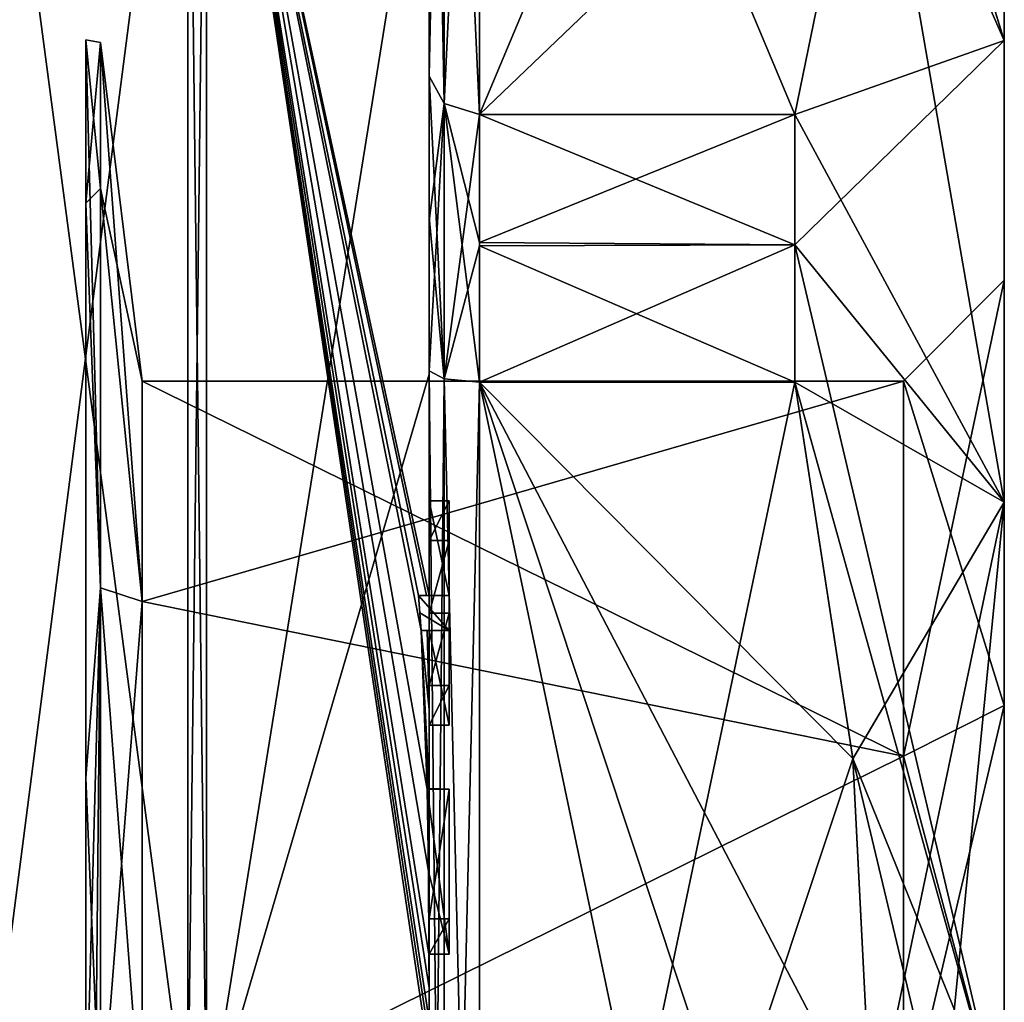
# Model space of a CAD drawing. Extents: x -23 to 700, y -2000 to 0.
# Tile 195 of 196: x 690 to 700, y -27 to -17. Entities that reach past the tile are written whole.
import ezdxf

# ---------------------------------------------------------------- set-up
doc = ezdxf.new("R2010")
doc.units = 0
doc.header["$LTSCALE"] = 65.149826
for name, color, linetype in [('1825', 7, 'CONTINUOUS'), ('1826', 7, 'CONTINUOUS'), ('1829', 7, 'CONTINUOUS'), ('1830', 7, 'CONTINUOUS'), ('1831', 7, 'CONTINUOUS'), ('1832', 7, 'CONTINUOUS'), ('1837', 7, 'CONTINUOUS'), ('1838', 7, 'CONTINUOUS'), ('1839', 7, 'CONTINUOUS'), ('1840', 7, 'CONTINUOUS'), ('1841', 7, 'CONTINUOUS'), ('1845', 7, 'CONTINUOUS'), ('1846', 7, 'CONTINUOUS'), ('1848', 7, 'CONTINUOUS'), ('1849', 7, 'CONTINUOUS'), ('1850', 7, 'CONTINUOUS'), ('1851', 7, 'CONTINUOUS'), ('1852', 7, 'CONTINUOUS'), ('1883', 7, 'CONTINUOUS'), ('1889', 7, 'CONTINUOUS'), ('1890', 7, 'CONTINUOUS'), ('1891', 7, 'CONTINUOUS'), ('1892', 7, 'CONTINUOUS'), ('1910', 7, 'CONTINUOUS'), ('1911', 7, 'CONTINUOUS'), ('1912', 7, 'CONTINUOUS'), ('1913', 7, 'CONTINUOUS'), ('1916', 7, 'CONTINUOUS'), ('1951', 7, 'CONTINUOUS'), ('1952', 7, 'CONTINUOUS'), ('1953', 7, 'CONTINUOUS'), ('1954', 7, 'CONTINUOUS'), ('1955', 7, 'CONTINUOUS'), ('1956', 7, 'CONTINUOUS'), ('1957', 7, 'CONTINUOUS'), ('1958', 7, 'CONTINUOUS'), ('1959', 7, 'CONTINUOUS'), ('1960', 7, 'CONTINUOUS'), ('1961', 7, 'CONTINUOUS'), ('2007', 7, 'CONTINUOUS'), ('2008', 7, 'CONTINUOUS'), ('2012', 7, 'CONTINUOUS'), ('2014', 7, 'CONTINUOUS')]:
    doc.layers.add(name, color=color, linetype=linetype)

msp = doc.modelspace()

# ---------------------------------------------------------------- linework, layer by layer
at = {"layer": '1825', "linetype": 'CONTINUOUS'}
for points in [[(700.1, -19.55, 33), (700.1, -23.7629, 25.6893), (700.1, -15.5, 33), (700.1, -19.55, 33)], [(700.1, -17.1745, 39.2494), (700.1, -19.55, 33), (700.1, -15.5, 33), (700.1, -17.1745, 39.2494)], [(700.1, -15.5, 33), (700.1, -23.7629, 25.6893), (700.1, -17.1745, 26.7506), (700.1, -15.5, 33)], [(700.1, -23.764, 40.3114), (700.1, -19.55, 33), (700.1, -17.1745, 39.2494), (700.1, -23.764, 40.3114)], [(700.1, -21.7506, 43.8255), (700.1, -23.764, 40.3114), (700.1, -17.1745, 39.2494), (700.1, -21.7506, 43.8255)], [(700.1, -23.7629, 25.6893), (700.1, -27.9993, 24.5501), (700.1, -17.1745, 26.7506), (700.1, -23.7629, 25.6893)], [(700.1, -17.1745, 26.7506), (700.1, -27.9993, 24.5501), (700.1, -34.2494, 22.1745), (700.1, -17.1745, 26.7506)], [(700.1, -21.7506, 22.1745), (700.1, -17.1745, 26.7506), (700.1, -34.2494, 22.1745), (700.1, -21.7506, 22.1745)], [(700.1, -28.0007, 41.4499), (700.1, -23.764, 40.3114), (700.1, -21.7506, 43.8255), (700.1, -28.0007, 41.4499)], [(700.1, -28.0007, 41.4499), (700.1, -21.7506, 43.8255), (700.1, -38.8255, 39.2494), (700.1, -28.0007, 41.4499)], [(700.1, -21.7506, 43.8255), (700.1, -28, 45.5), (700.1, -34.2494, 43.8255), (700.1, -21.7506, 43.8255)], [(700.1, -38.8255, 39.2494), (700.1, -21.7506, 43.8255), (700.1, -34.2494, 43.8255), (700.1, -38.8255, 39.2494)], [(700.1, -28, 20.5), (700.1, -21.7506, 22.1745), (700.1, -34.2494, 22.1745), (700.1, -28, 20.5)]]:
    msp.add_3dface(points, dxfattribs=at)
at = {"layer": '1826', "linetype": 'CONTINUOUS'}
for points in [[(694.9, -20.5597, 48.95), (694.9, -35.4403, 48.95), (698.0232, -20.5597, 48.95), (694.9, -20.5597, 48.95)], [(698.0232, -20.5597, 48.95), (694.9, -35.4403, 48.95), (698.5978, -24.2917, 48.95), (698.0232, -20.5597, 48.95)], [(698.5978, -24.2917, 48.95), (694.9, -35.4403, 48.95), (698.7857, -28, 48.95), (698.5978, -24.2917, 48.95)]]:
    msp.add_3dface(points, dxfattribs=at)
at = {"layer": '1829', "linetype": 'CONTINUOUS'}
for points in [[(694.9, -35.4403, 17.05), (694.9, -20.5597, 17.05), (698.0232, -35.4403, 17.05), (694.9, -35.4403, 17.05)], [(698.0232, -35.4403, 17.05), (694.9, -20.5597, 17.05), (698.5978, -31.7083, 17.05), (698.0232, -35.4403, 17.05)], [(698.5978, -31.7083, 17.05), (694.9, -20.5597, 17.05), (698.7857, -28, 17.05), (698.5978, -31.7083, 17.05)], [(698.7857, -28, 17.05), (694.9, -20.5597, 17.05), (698.5976, -24.2903, 17.05), (698.7857, -28, 17.05)], [(698.5976, -24.2903, 17.05), (694.9, -20.5597, 17.05), (698.0232, -20.5597, 17.05), (698.5976, -24.2903, 17.05)]]:
    msp.add_3dface(points, dxfattribs=at)
at = {"layer": '1830', "linetype": 'CONTINUOUS'}
for points in [[(694.9, -17.907, 18.5815), (694.9, -10.4668, 31.4685), (698.0232, -17.907, 18.5815), (694.9, -17.907, 18.5815)], [(698.0232, -17.907, 18.5815), (694.9, -10.4668, 31.4685), (698.7857, -14.1869, 25.025), (698.0232, -17.907, 18.5815)]]:
    msp.add_3dface(points, dxfattribs=at)
at = {"layer": '1831', "linetype": 'CONTINUOUS'}
for points in [[(694.9, -10.4668, 34.5315), (694.9, -17.907, 47.4185), (698.0232, -10.4668, 34.5315), (694.9, -10.4668, 34.5315)], [(698.0232, -10.4668, 34.5315), (694.9, -17.907, 47.4185), (698.7857, -14.1869, 40.975), (698.0232, -10.4668, 34.5315)], [(698.7857, -14.1869, 40.975), (694.9, -17.907, 47.4185), (698.0232, -17.907, 47.4185), (698.7857, -14.1869, 40.975)]]:
    msp.add_3dface(points, dxfattribs=at)
at = {"layer": '1832', "linetype": 'CONTINUOUS'}
for points in [[(694.4, -17.529, 18.2362), (694.4, -13.915, 24.3959), (694.4, -9.9787, 31.3138), (694.4, -17.529, 18.2362)], [(694.4, -9.9787, 34.6862), (694.4, -14.2777, 46.8546), (694.4, -17.529, 47.7638), (694.4, -9.9787, 34.6862)], [(694.4, -14.2106, 23.884), (694.4, -13.915, 24.3959), (694.4, -17.529, 18.2362), (694.4, -14.2106, 23.884)], [(694.4, -16.4145, 17.3148), (694.4, -14.2106, 23.884), (694.4, -17.529, 18.2362), (694.4, -16.4145, 17.3148)], [(694.4, -14.2777, 46.8546), (694.4, -20.4802, 50.9917), (694.4, -17.529, 47.7638), (694.4, -14.2777, 46.8546)], [(694.4, -22.674, 14.2414), (694.4, -16.4145, 17.3148), (694.4, -22.674, 14.7842), (694.4, -22.674, 14.2414)], [(694.4, -22.674, 14.7842), (694.4, -16.4145, 17.3148), (694.4, -20.4497, 16.55), (694.4, -22.674, 14.7842)], [(694.4, -20.4497, 16.55), (694.4, -16.4145, 17.3148), (694.4, -18.9608, 17.3187), (694.4, -20.4497, 16.55)], [(694.4, -18.9608, 17.3187), (694.4, -16.4145, 17.3148), (694.4, -17.529, 18.2362), (694.4, -18.9608, 17.3187)], [(694.4, -17.529, 47.7638), (694.4, -20.4802, 50.9917), (694.4, -18.9214, 48.6584), (694.4, -17.529, 47.7638)], [(694.4, -18.9214, 48.6584), (694.4, -20.4802, 50.9917), (694.4, -20.4497, 49.45), (694.4, -18.9214, 48.6584)], [(694.4, -21.7364, 16.5), (694.4, -22.674, 14.7842), (694.4, -20.4497, 16.55), (694.4, -21.7364, 16.5)], [(694.4, -35.5503, 16.55), (694.4, -21.7364, 16.5), (694.4, -20.4497, 16.55), (694.4, -35.5503, 16.55)], [(694.4, -26.85, 49.5), (694.4, -29.0506, 49.5), (694.4, -20.4497, 49.45), (694.4, -26.85, 49.5)], [(694.4, -20.4497, 49.45), (694.4, -29.0506, 49.5), (694.4, -35.5503, 49.45), (694.4, -20.4497, 49.45)], [(694.4, -26.85, 49.7828), (694.4, -26.85, 49.5), (694.4, -20.4497, 49.45), (694.4, -26.85, 49.7828)], [(694.4, -20.4802, 50.9917), (694.4, -26.85, 49.7828), (694.4, -20.4497, 49.45), (694.4, -20.4802, 50.9917)], [(694.4, -27.7791, 52.4994), (694.4, -26.85, 49.7828), (694.4, -20.4802, 50.9917), (694.4, -27.7791, 52.4994)], [(694.4, -22.1297, 16.5), (694.4, -21.7364, 16.5), (694.4, -35.5503, 16.55), (694.4, -22.1297, 16.5)], [(694.4, -22.8483, 15.1499), (694.4, -22.1297, 16.5), (694.4, -23.5648, 16.5), (694.4, -22.8483, 15.1499)], [(694.4, -23.5648, 16.5), (694.4, -22.1297, 16.5), (694.4, -35.5503, 16.55), (694.4, -23.5648, 16.5)], [(694.4, -23.0206, 14.7842), (694.4, -23.9582, 16.5), (694.4, -23.0206, 14.1465), (694.4, -23.0206, 14.7842)], [(694.4, -23.0206, 14.1465), (694.4, -23.9582, 16.5), (694.4, -23.8037, 13.9569), (694.4, -23.0206, 14.1465)], [(694.4, -23.9582, 16.5), (694.4, -23.5648, 16.5), (694.4, -35.5503, 16.55), (694.4, -23.9582, 16.5)], [(694.4, -23.8037, 13.9569), (694.4, -23.9582, 16.5), (694.4, -24.5874, 13.8036), (694.4, -23.8037, 13.9569)], [(694.4, -24.5874, 13.8036), (694.4, -23.9582, 16.5), (694.4, -25.8781, 16.5), (694.4, -24.5874, 13.8036)], [(694.4, -25.8781, 16.5), (694.4, -23.9582, 16.5), (694.4, -35.5503, 16.55), (694.4, -25.8781, 16.5)], [(694.4, -25.8781, 13.804), (694.4, -24.5874, 13.8036), (694.4, -25.8781, 16.5), (694.4, -25.8781, 13.804)], [(694.4, -26.2268, 16.5), (694.4, -25.8781, 16.5), (694.4, -35.5503, 16.55), (694.4, -26.2268, 16.5)], [(694.4, -26.2268, 13.5808), (694.4, -26.2268, 16.5), (694.4, -27.8639, 16.5), (694.4, -26.2268, 13.5808)], [(694.4, -27.8639, 16.5), (694.4, -26.2268, 16.5), (694.4, -35.5503, 16.55), (694.4, -27.8639, 16.5)], [(694.4, -26.5602, 13.5532), (694.4, -26.2268, 13.5808), (694.4, -27.8639, 16.5), (694.4, -26.5602, 13.5532)], [(694.4, -26.894, 13.5314), (694.4, -26.5602, 13.5532), (694.4, -27.8639, 16.5), (694.4, -26.894, 13.5314)]]:
    msp.add_3dface(points, dxfattribs=at)
at = {"layer": '1837', "linetype": 'CONTINUOUS'}
for points in [[(692.1949, -28, 54.9825), (694.4, -14.2777, 46.8546), (692.1949, -12.456, 48.544), (692.1949, -28, 54.9825)], [(694.4, -20.4802, 50.9917), (694.4, -14.2777, 46.8546), (692.1949, -28, 54.9825), (694.4, -20.4802, 50.9917)], [(694.4, -27.7791, 52.4994), (694.4, -20.4802, 50.9917), (692.1949, -28, 54.9825), (694.4, -27.7791, 52.4994)]]:
    msp.add_3dface(points, dxfattribs=at)
at = {"layer": '1838', "linetype": 'CONTINUOUS'}
for points in [[(694.4, -16.4145, 17.3148), (694.4, -22.674, 14.2414), (692.1949, -12.456, 17.456), (694.4, -16.4145, 17.3148)], [(692.1949, -12.456, 17.456), (694.4, -22.674, 14.2414), (694.3737, -22.674, 13.8659), (692.1949, -12.456, 17.456)], [(692.1949, -12.456, 17.456), (694.4, -26.5602, 13.5532), (694.3998, -26.8838, 13.5), (692.1949, -12.456, 17.456)], [(694.4, -26.5602, 13.5532), (692.1949, -12.456, 17.456), (694.3987, -26.2268, 13.5), (694.4, -26.5602, 13.5532)], [(692.1949, -28, 11.0175), (692.1949, -12.456, 17.456), (694.4, -27.2495, 13.5), (692.1949, -28, 11.0175)], [(694.4, -27.2495, 13.5), (692.1949, -12.456, 17.456), (694.3999, -27.0666, 13.5), (694.4, -27.2495, 13.5)], [(694.3999, -27.0666, 13.5), (692.1949, -12.456, 17.456), (694.3998, -26.8838, 13.5), (694.3999, -27.0666, 13.5)], [(694.3987, -26.2268, 13.5), (692.1949, -12.456, 17.456), (694.3941, -25.4044, 13.5), (694.3987, -26.2268, 13.5)], [(694.3941, -25.4044, 13.5), (692.1949, -12.456, 17.456), (694.3825, -24.5939, 13.5), (694.3941, -25.4044, 13.5)], [(694.3825, -24.5939, 13.5), (692.1949, -12.456, 17.456), (694.3204, -23.0206, 13.5), (694.3825, -24.5939, 13.5)], [(694.3204, -23.0206, 13.5), (692.1949, -12.456, 17.456), (694.2958, -22.674, 13.5), (694.3204, -23.0206, 13.5)], [(694.2958, -22.674, 13.5), (692.1949, -12.456, 17.456), (694.3737, -22.674, 13.8659), (694.2958, -22.674, 13.5)], [(694.3087, -22.8463, 13.5), (694.3204, -23.0206, 13.5), (694.2958, -22.674, 13.5), (694.3087, -22.8463, 13.5)], [(694.4, -23.8037, 13.9569), (694.4, -24.5874, 13.8036), (694.3204, -23.0206, 13.5), (694.4, -23.8037, 13.9569)], [(694.38, -23.0206, 13.82), (694.4, -23.8037, 13.9569), (694.3204, -23.0206, 13.5), (694.38, -23.0206, 13.82)], [(694.4, -24.5874, 13.8036), (694.3957, -24.5939, 13.6506), (694.3204, -23.0206, 13.5), (694.4, -24.5874, 13.8036)], [(694.3957, -24.5939, 13.6506), (694.3825, -24.5939, 13.5), (694.3204, -23.0206, 13.5), (694.3957, -24.5939, 13.6506)], [(694.4, -23.0206, 14.1465), (694.4, -23.8037, 13.9569), (694.38, -23.0206, 13.82), (694.4, -23.0206, 14.1465)], [(694.3997, -26.2268, 13.5404), (694.4, -26.5602, 13.5532), (694.3987, -26.2268, 13.5), (694.3997, -26.2268, 13.5404)], [(694.4, -26.2268, 13.5808), (694.4, -26.5602, 13.5532), (694.3997, -26.2268, 13.5404), (694.4, -26.2268, 13.5808)], [(694.3998, -26.8838, 13.5), (694.4, -26.5602, 13.5532), (694.3999, -26.8889, 13.5157), (694.3998, -26.8838, 13.5)], [(694.4, -26.5602, 13.5532), (694.4, -26.894, 13.5314), (694.3999, -26.8889, 13.5157), (694.4, -26.5602, 13.5532)]]:
    msp.add_3dface(points, dxfattribs=at)
at = {"layer": '1839', "linetype": 'CONTINUOUS'}
for points in [[(692.0094, -28, 11.0302), (690, -12.8374, 17.8363), (692.0094, -12.465, 17.465), (692.0094, -28, 11.0302)], [(690, -28, 11.5562), (690, -12.8374, 17.8363), (692.0094, -28, 11.0302), (690, -28, 11.5562)]]:
    msp.add_3dface(points, dxfattribs=at)
at = {"layer": '1840', "linetype": 'CONTINUOUS'}
for points in [[(690, -12.8374, 48.1637), (690, -28, 54.4438), (692.0094, -12.465, 48.535), (690, -12.8374, 48.1637)], [(692.0094, -12.465, 48.535), (690, -28, 54.4438), (692.0094, -28, 54.9698), (692.0094, -12.465, 48.535)]]:
    msp.add_3dface(points, dxfattribs=at)
at = {"layer": '1841', "linetype": 'CONTINUOUS'}
for points in [[(691.5562, -20.55, 33), (691.5562, -22.7321, 38.2679), (691.1443, -17.1953, 33), (691.5562, -20.55, 33)], [(691.1443, -18.6429, 27.5977), (691.5562, -20.55, 33), (691.1443, -17.1953, 33), (691.1443, -18.6429, 27.5977)], [(691.1443, -17.1953, 33), (691.5562, -22.7321, 38.2679), (691.1443, -18.6429, 38.4023), (691.1443, -17.1953, 33)], [(691.5562, -22.7321, 27.7321), (691.5562, -20.55, 33), (691.1443, -18.6429, 27.5977), (691.5562, -22.7321, 27.7321)], [(691.1443, -18.6429, 38.4023), (691.5562, -22.7321, 38.2679), (691.1443, -22.5977, 42.3571), (691.1443, -18.6429, 38.4023)], [(691.1443, -22.5977, 23.6429), (691.5562, -22.7321, 27.7321), (691.1443, -18.6429, 27.5977), (691.1443, -22.5977, 23.6429)], [(691.5562, -22.7321, 38.2679), (691.5562, -28, 40.45), (691.1443, -22.5977, 42.3571), (691.5562, -22.7321, 38.2679)], [(691.5562, -28, 40.45), (691.1443, -28, 43.8047), (691.1443, -22.5977, 42.3571), (691.5562, -28, 40.45)], [(691.1443, -28, 22.1953), (691.5562, -22.7321, 27.7321), (691.1443, -22.5977, 23.6429), (691.1443, -28, 22.1953)], [(691.5562, -28, 25.55), (691.5562, -22.7321, 27.7321), (691.1443, -28, 22.1953), (691.5562, -28, 25.55)]]:
    msp.add_3dface(points, dxfattribs=at)
at = {"layer": '1845', "linetype": 'CONTINUOUS'}
for points in [[(692.1949, -28, 54.9825), (692.1949, -12.456, 48.544), (692.0094, -28, 54.9698), (692.1949, -28, 54.9825)], [(692.1949, -12.456, 48.544), (692.0094, -12.465, 48.535), (692.0094, -28, 54.9698), (692.1949, -12.456, 48.544)]]:
    msp.add_3dface(points, dxfattribs=at)
at = {"layer": '1846', "linetype": 'CONTINUOUS'}
for points in [[(692.1949, -12.456, 17.456), (692.1949, -28, 11.0175), (692.0094, -12.465, 17.465), (692.1949, -12.456, 17.456)], [(692.1949, -28, 11.0175), (692.0094, -28, 11.0302), (692.0094, -12.465, 17.465), (692.1949, -28, 11.0175)]]:
    msp.add_3dface(points, dxfattribs=at)
at = {"layer": '1848', "linetype": 'CONTINUOUS'}
for points in [[(700.1, -15.5, 33), (700.1, -17.1745, 26.7506), (698.0232, -10.4, 33), (700.1, -15.5, 33)], [(700.1, -17.1745, 26.7506), (698.0232, -10.4668, 31.4685), (698.0232, -10.4, 33), (700.1, -17.1745, 26.7506)], [(700.1, -17.1745, 26.7506), (698.7857, -14.1869, 25.025), (698.0232, -10.4668, 31.4685), (700.1, -17.1745, 26.7506)], [(700.1, -17.1745, 39.2494), (698.7857, -14.1869, 40.975), (698.0232, -17.907, 47.4185), (700.1, -17.1745, 39.2494)], [(700.1, -21.7506, 22.1745), (698.0232, -17.907, 18.5815), (698.7857, -14.1869, 25.025), (700.1, -21.7506, 22.1745)], [(700.1, -17.1745, 39.2494), (700.1, -15.5, 33), (698.7857, -14.1869, 40.975), (700.1, -17.1745, 39.2494)], [(700.1, -17.1745, 26.7506), (700.1, -21.7506, 22.1745), (698.7857, -14.1869, 25.025), (700.1, -17.1745, 26.7506)], [(700.1, -21.7506, 43.8255), (700.1, -17.1745, 39.2494), (698.0232, -19.2, 48.242), (700.1, -21.7506, 43.8255)], [(700.1, -17.1745, 39.2494), (698.0232, -17.907, 47.4185), (698.0232, -19.2, 48.242), (700.1, -17.1745, 39.2494)], [(698.0232, -17.907, 18.5815), (700.1, -21.7506, 22.1745), (698.0232, -19.2, 17.758), (698.0232, -17.907, 18.5815)], [(698.0232, -20.5597, 48.95), (700.1, -21.7506, 43.8255), (698.0232, -19.2, 48.242), (698.0232, -20.5597, 48.95)], [(700.1, -21.7506, 22.1745), (700.1, -28, 20.5), (698.0232, -19.2, 17.758), (700.1, -21.7506, 22.1745)], [(700.1, -28, 20.5), (698.0232, -20.5597, 17.05), (698.0232, -19.2, 17.758), (700.1, -28, 20.5)], [(700.1, -21.7506, 43.8255), (698.0232, -20.5597, 48.95), (698.5978, -24.2917, 48.95), (700.1, -21.7506, 43.8255)], [(700.1, -28, 20.5), (698.5976, -24.2903, 17.05), (698.0232, -20.5597, 17.05), (700.1, -28, 20.5)], [(700.1, -21.7506, 43.8255), (698.5978, -24.2917, 48.95), (698.7857, -28, 48.95), (700.1, -21.7506, 43.8255)], [(700.1, -21.7506, 43.8255), (698.7857, -28, 48.95), (699.4827, -28, 47.2402), (700.1, -21.7506, 43.8255)], [(700.1, -28, 45.5), (700.1, -21.7506, 43.8255), (699.4827, -28, 47.2402), (700.1, -28, 45.5)], [(698.5976, -24.2903, 17.05), (700.1, -28, 20.5), (699.4827, -28, 18.7598), (698.5976, -24.2903, 17.05)], [(698.7857, -28, 17.05), (698.5976, -24.2903, 17.05), (699.4827, -28, 18.7598), (698.7857, -28, 17.05)]]:
    msp.add_3dface(points, dxfattribs=at)
at = {"layer": '1849', "linetype": 'CONTINUOUS'}
for points in [[(699.1, -20.55, 33), (699.1, -24.2663, 39.4468), (691.5562, -20.55, 33), (699.1, -20.55, 33)], [(691.5562, -20.55, 33), (699.1, -24.2663, 39.4468), (691.5562, -22.7321, 38.2679), (691.5562, -20.55, 33)], [(699.1, -24.2663, 39.4468), (691.5562, -28, 40.45), (691.5562, -22.7321, 38.2679), (699.1, -24.2663, 39.4468)], [(699.1, -28.0008, 40.45), (691.5562, -28, 40.45), (699.1, -24.2663, 39.4468), (699.1, -28.0008, 40.45)]]:
    msp.add_3dface(points, dxfattribs=at)
at = {"layer": '1850', "linetype": 'CONTINUOUS'}
for points in [[(699.1, -20.55, 33), (691.5562, -20.55, 33), (691.5562, -22.7321, 27.7321), (699.1, -20.55, 33)], [(699.1, -24.2648, 26.554), (699.1, -20.55, 33), (691.5562, -22.7321, 27.7321), (699.1, -24.2648, 26.554)], [(691.5562, -28, 25.55), (699.1, -24.2648, 26.554), (691.5562, -22.7321, 27.7321), (691.5562, -28, 25.55)], [(699.1, -27.9992, 25.55), (699.1, -24.2648, 26.554), (691.5562, -28, 25.55), (699.1, -27.9992, 25.55)]]:
    msp.add_3dface(points, dxfattribs=at)
at = {"layer": '1851', "linetype": 'CONTINUOUS'}
for points in [[(700.1, -19.55, 33), (700.1, -23.764, 40.3114), (699.1, -20.55, 33), (700.1, -19.55, 33)], [(700.1, -23.764, 40.3114), (699.1, -24.2663, 39.4468), (699.1, -20.55, 33), (700.1, -23.764, 40.3114)], [(700.1, -23.764, 40.3114), (700.1, -28.0007, 41.4499), (699.1, -24.2663, 39.4468), (700.1, -23.764, 40.3114)], [(700.1, -28.0007, 41.4499), (699.1, -28.0008, 40.45), (699.1, -24.2663, 39.4468), (700.1, -28.0007, 41.4499)]]:
    msp.add_3dface(points, dxfattribs=at)
at = {"layer": '1852', "linetype": 'CONTINUOUS'}
for points in [[(700.1, -23.7629, 25.6893), (700.1, -19.55, 33), (699.1, -24.2648, 26.554), (700.1, -23.7629, 25.6893)], [(700.1, -19.55, 33), (699.1, -20.55, 33), (699.1, -24.2648, 26.554), (700.1, -19.55, 33)], [(700.1, -27.9993, 24.5501), (700.1, -23.7629, 25.6893), (699.1, -27.9992, 25.55), (700.1, -27.9993, 24.5501)], [(700.1, -23.7629, 25.6893), (699.1, -24.2648, 26.554), (699.1, -27.9992, 25.55), (700.1, -23.7629, 25.6893)]]:
    msp.add_3dface(points, dxfattribs=at)
at = {"layer": '1883', "linetype": 'CONTINUOUS'}
for points in [[(694.6, -21.7364, 16.5), (694.6, -22.1297, 16.5), (694.6, -22.674, 14.7842), (694.6, -21.7364, 16.5)], [(694.6, -22.674, 14.7842), (694.6, -22.1297, 16.5), (694.6, -22.8483, 15.1499), (694.6, -22.674, 14.7842)], [(694.6, -22.674, 13.5), (694.6, -22.674, 14.7842), (694.6, -22.8483, 15.1499), (694.6, -22.674, 13.5)], [(694.6, -23.0206, 13.5), (694.6, -22.674, 13.5), (694.6, -23.0206, 14.7842), (694.6, -23.0206, 13.5)], [(694.6, -23.0206, 14.7842), (694.6, -22.674, 13.5), (694.6, -22.8483, 15.1499), (694.6, -23.0206, 14.7842)], [(694.6, -23.5648, 16.5), (694.6, -23.0206, 14.7842), (694.6, -22.8483, 15.1499), (694.6, -23.5648, 16.5)], [(694.6, -23.9582, 16.5), (694.6, -23.0206, 14.7842), (694.6, -23.5648, 16.5), (694.6, -23.9582, 16.5)], [(694.6, -24.5939, 13.5), (694.6, -24.5939, 13.804), (694.6, -25.8781, 13.804), (694.6, -24.5939, 13.5)], [(694.6, -26.2268, 13.5), (694.6, -24.5939, 13.5), (694.6, -25.8781, 13.804), (694.6, -26.2268, 13.5)], [(694.6, -26.2268, 16.5), (694.6, -26.2268, 13.5), (694.6, -25.8781, 13.804), (694.6, -26.2268, 16.5)], [(694.6, -25.8781, 16.5), (694.6, -26.2268, 16.5), (694.6, -25.8781, 13.804), (694.6, -25.8781, 16.5)]]:
    msp.add_3dface(points, dxfattribs=at)
at = {"layer": '1889', "linetype": 'CONTINUOUS'}
for points in [[(694.4, -24.5874, 13.8036), (694.4, -25.8781, 13.804), (694.6, -24.5939, 13.804), (694.4, -24.5874, 13.8036)], [(694.6, -24.5939, 13.804), (694.4, -25.8781, 13.804), (694.6, -25.8781, 13.804), (694.6, -24.5939, 13.804)]]:
    msp.add_3dface(points, dxfattribs=at)
at = {"layer": '1890', "linetype": 'CONTINUOUS'}
for points in [[(694.3825, -24.5939, 13.5), (694.3957, -24.5939, 13.6506), (694.6, -24.5939, 13.5), (694.3825, -24.5939, 13.5)], [(694.3957, -24.5939, 13.6506), (694.4, -24.5874, 13.8036), (694.6, -24.5939, 13.5), (694.3957, -24.5939, 13.6506)], [(694.4, -24.5874, 13.8036), (694.6, -24.5939, 13.804), (694.6, -24.5939, 13.5), (694.4, -24.5874, 13.8036)]]:
    msp.add_3dface(points, dxfattribs=at)
at = {"layer": '1891', "linetype": 'CONTINUOUS'}
for points in [[(694.4, -22.1297, 16.5), (694.4, -22.8483, 15.1499), (694.6, -22.1297, 16.5), (694.4, -22.1297, 16.5)], [(694.6, -22.1297, 16.5), (694.4, -22.8483, 15.1499), (694.6, -22.8483, 15.1499), (694.6, -22.1297, 16.5)]]:
    msp.add_3dface(points, dxfattribs=at)
at = {"layer": '1892', "linetype": 'CONTINUOUS'}
for points in [[(694.4, -21.7364, 16.5), (694.4, -22.1297, 16.5), (694.6, -21.7364, 16.5), (694.4, -21.7364, 16.5)], [(694.4, -22.1297, 16.5), (694.6, -22.1297, 16.5), (694.6, -21.7364, 16.5), (694.4, -22.1297, 16.5)]]:
    msp.add_3dface(points, dxfattribs=at)
at = {"layer": '1910', "linetype": 'CONTINUOUS'}
for points in [[(694.4, -35.5503, 16.55), (694.4, -20.4497, 16.55), (694.549, -20.5279, 16.906), (694.4, -35.5503, 16.55)], [(694.4, -35.5503, 16.55), (694.549, -20.5279, 16.906), (694.549, -35.4721, 16.906), (694.4, -35.5503, 16.55)], [(694.549, -20.5279, 16.906), (694.9, -20.5597, 17.05), (694.549, -35.4721, 16.906), (694.549, -20.5279, 16.906)], [(694.9, -20.5597, 17.05), (694.9, -35.4403, 17.05), (694.549, -35.4721, 16.906), (694.9, -20.5597, 17.05)]]:
    msp.add_3dface(points, dxfattribs=at)
at = {"layer": '1911', "linetype": 'CONTINUOUS'}
for points in [[(694.4, -17.529, 18.2362), (694.4, -9.9787, 31.3138), (694.549, -10.3262, 31.4241), (694.4, -17.529, 18.2362)], [(694.4, -17.529, 18.2362), (694.549, -10.3262, 31.4241), (694.549, -17.7983, 18.482), (694.4, -17.529, 18.2362)], [(694.549, -10.3262, 31.4241), (694.9, -10.4668, 31.4685), (694.549, -17.7983, 18.482), (694.549, -10.3262, 31.4241)], [(694.9, -10.4668, 31.4685), (694.9, -17.907, 18.5815), (694.549, -17.7983, 18.482), (694.9, -10.4668, 31.4685)]]:
    msp.add_3dface(points, dxfattribs=at)
at = {"layer": '1912', "linetype": 'CONTINUOUS'}
for points in [[(694.4, -9.9787, 34.6862), (694.4, -17.529, 47.7638), (694.549, -17.7983, 47.518), (694.4, -9.9787, 34.6862)], [(694.4, -9.9787, 34.6862), (694.549, -17.7983, 47.518), (694.549, -10.3262, 34.5759), (694.4, -9.9787, 34.6862)], [(694.9, -17.907, 47.4185), (694.9, -10.4668, 34.5315), (694.549, -10.3262, 34.5759), (694.9, -17.907, 47.4185)], [(694.549, -17.7983, 47.518), (694.9, -17.907, 47.4185), (694.549, -10.3262, 34.5759), (694.549, -17.7983, 47.518)]]:
    msp.add_3dface(points, dxfattribs=at)
at = {"layer": '1913', "linetype": 'CONTINUOUS'}
for points in [[(694.4, -20.4497, 49.45), (694.4, -35.5503, 49.45), (694.549, -35.4721, 49.094), (694.4, -20.4497, 49.45)], [(694.4, -20.4497, 49.45), (694.549, -35.4721, 49.094), (694.549, -20.5279, 49.094), (694.4, -20.4497, 49.45)], [(694.9, -35.4403, 48.95), (694.9, -20.5597, 48.95), (694.549, -20.5279, 49.094), (694.9, -35.4403, 48.95)], [(694.549, -35.4721, 49.094), (694.9, -35.4403, 48.95), (694.549, -20.5279, 49.094), (694.549, -35.4721, 49.094)]]:
    msp.add_3dface(points, dxfattribs=at)
at = {"layer": '1916', "linetype": 'CONTINUOUS'}
for points in [[(691.1443, -17.1953, 33), (691.1443, -18.6429, 38.4023), (691, -17.1699, 36.5193), (691.1443, -17.1953, 33)], [(691, -18.7868, 26.3072), (691.1443, -17.1953, 33), (691, -17.1699, 36.5193), (691, -18.7868, 26.3072)], [(691.1443, -18.6429, 38.4023), (691.1443, -22.5977, 42.3571), (691, -17.1699, 36.5193), (691.1443, -18.6429, 38.4023)], [(691, -17.1699, 36.5193), (691.1443, -22.5977, 42.3571), (691, -24.4807, 43.8301), (691, -17.1699, 36.5193)], [(691.1443, -18.6429, 27.5977), (691.1443, -17.1953, 33), (691, -18.7868, 26.3072), (691.1443, -18.6429, 27.5977)], [(691.1443, -22.5977, 23.6429), (691.1443, -18.6429, 27.5977), (691, -18.7868, 26.3072), (691.1443, -22.5977, 23.6429)], [(691, -28, 21.6123), (691.1443, -22.5977, 23.6429), (691, -18.7868, 26.3072), (691, -28, 21.6123)], [(691.1443, -22.5977, 42.3571), (691.1443, -28, 43.8047), (691, -24.4807, 43.8301), (691.1443, -22.5977, 42.3571)], [(691.1443, -22.5977, 23.6429), (691, -28, 21.6123), (691.0897, -28, 21.8995), (691.1443, -22.5977, 23.6429)], [(691.1443, -28, 22.1953), (691.1443, -22.5977, 23.6429), (691.0897, -28, 21.8995), (691.1443, -28, 22.1953)], [(691, -24.4807, 43.8301), (691.1443, -28, 43.8047), (691, -34.6928, 42.2132), (691, -24.4807, 43.8301)]]:
    msp.add_3dface(points, dxfattribs=at)
at = {"layer": '1951', "linetype": 'CONTINUOUS'}
for points in [[(694.4, -25.8781, 13.804), (694.4, -25.8781, 16.5), (694.6, -25.8781, 13.804), (694.4, -25.8781, 13.804)], [(694.4, -25.8781, 16.5), (694.6, -25.8781, 16.5), (694.6, -25.8781, 13.804), (694.4, -25.8781, 16.5)]]:
    msp.add_3dface(points, dxfattribs=at)
at = {"layer": '1952', "linetype": 'CONTINUOUS'}
for points in [[(694.4, -25.8781, 16.5), (694.4, -26.2268, 16.5), (694.6, -25.8781, 16.5), (694.4, -25.8781, 16.5)], [(694.4, -26.2268, 16.5), (694.6, -26.2268, 16.5), (694.6, -25.8781, 16.5), (694.4, -26.2268, 16.5)]]:
    msp.add_3dface(points, dxfattribs=at)
at = {"layer": '1953', "linetype": 'CONTINUOUS'}
for points in [[(694.3997, -26.2268, 13.5404), (694.3987, -26.2268, 13.5), (694.6, -26.2268, 16.5), (694.3997, -26.2268, 13.5404)], [(694.3987, -26.2268, 13.5), (694.6, -26.2268, 13.5), (694.6, -26.2268, 16.5), (694.3987, -26.2268, 13.5)], [(694.4, -26.2268, 13.5808), (694.3997, -26.2268, 13.5404), (694.6, -26.2268, 16.5), (694.4, -26.2268, 13.5808)], [(694.4, -26.2268, 16.5), (694.4, -26.2268, 13.5808), (694.6, -26.2268, 16.5), (694.4, -26.2268, 16.5)]]:
    msp.add_3dface(points, dxfattribs=at)
at = {"layer": '1954', "linetype": 'CONTINUOUS'}
for points in [[(694.3941, -25.4044, 13.5), (694.3825, -24.5939, 13.5), (694.6, -26.2268, 13.5), (694.3941, -25.4044, 13.5)], [(694.3825, -24.5939, 13.5), (694.6, -24.5939, 13.5), (694.6, -26.2268, 13.5), (694.3825, -24.5939, 13.5)], [(694.3987, -26.2268, 13.5), (694.3941, -25.4044, 13.5), (694.6, -26.2268, 13.5), (694.3987, -26.2268, 13.5)]]:
    msp.add_3dface(points, dxfattribs=at)
at = {"layer": '1955', "linetype": 'CONTINUOUS'}
for points in [[(694.4, -22.8483, 15.1499), (694.4, -23.5648, 16.5), (694.6, -22.8483, 15.1499), (694.4, -22.8483, 15.1499)], [(694.4, -23.5648, 16.5), (694.6, -23.5648, 16.5), (694.6, -22.8483, 15.1499), (694.4, -23.5648, 16.5)]]:
    msp.add_3dface(points, dxfattribs=at)
at = {"layer": '1956', "linetype": 'CONTINUOUS'}
for points in [[(694.4, -23.5648, 16.5), (694.4, -23.9582, 16.5), (694.6, -23.5648, 16.5), (694.4, -23.5648, 16.5)], [(694.4, -23.9582, 16.5), (694.6, -23.9582, 16.5), (694.6, -23.5648, 16.5), (694.4, -23.9582, 16.5)]]:
    msp.add_3dface(points, dxfattribs=at)
at = {"layer": '1957', "linetype": 'CONTINUOUS'}
for points in [[(694.4, -23.9582, 16.5), (694.4, -23.0206, 14.7842), (694.6, -23.9582, 16.5), (694.4, -23.9582, 16.5)], [(694.4, -23.0206, 14.7842), (694.6, -23.0206, 14.7842), (694.6, -23.9582, 16.5), (694.4, -23.0206, 14.7842)]]:
    msp.add_3dface(points, dxfattribs=at)
at = {"layer": '1958', "linetype": 'CONTINUOUS'}
for points in [[(694.38, -23.0206, 13.82), (694.3204, -23.0206, 13.5), (694.6, -23.0206, 14.7842), (694.38, -23.0206, 13.82)], [(694.3204, -23.0206, 13.5), (694.6, -23.0206, 13.5), (694.6, -23.0206, 14.7842), (694.3204, -23.0206, 13.5)], [(694.4, -23.0206, 14.1465), (694.38, -23.0206, 13.82), (694.6, -23.0206, 14.7842), (694.4, -23.0206, 14.1465)], [(694.4, -23.0206, 14.7842), (694.4, -23.0206, 14.1465), (694.6, -23.0206, 14.7842), (694.4, -23.0206, 14.7842)]]:
    msp.add_3dface(points, dxfattribs=at)
at = {"layer": '1959', "linetype": 'CONTINUOUS'}
for points in [[(694.3087, -22.8463, 13.5), (694.2958, -22.674, 13.5), (694.6, -23.0206, 13.5), (694.3087, -22.8463, 13.5)], [(694.2958, -22.674, 13.5), (694.6, -22.674, 13.5), (694.6, -23.0206, 13.5), (694.2958, -22.674, 13.5)], [(694.3204, -23.0206, 13.5), (694.3087, -22.8463, 13.5), (694.6, -23.0206, 13.5), (694.3204, -23.0206, 13.5)]]:
    msp.add_3dface(points, dxfattribs=at)
at = {"layer": '1960', "linetype": 'CONTINUOUS'}
for points in [[(694.2958, -22.674, 13.5), (694.3737, -22.674, 13.8659), (694.6, -22.674, 13.5), (694.2958, -22.674, 13.5)], [(694.3737, -22.674, 13.8659), (694.4, -22.674, 14.2414), (694.6, -22.674, 13.5), (694.3737, -22.674, 13.8659)], [(694.4, -22.674, 14.2414), (694.4, -22.674, 14.7842), (694.6, -22.674, 13.5), (694.4, -22.674, 14.2414)], [(694.4, -22.674, 14.7842), (694.6, -22.674, 14.7842), (694.6, -22.674, 13.5), (694.4, -22.674, 14.7842)]]:
    msp.add_3dface(points, dxfattribs=at)
at = {"layer": '1961', "linetype": 'CONTINUOUS'}
for points in [[(694.4, -22.674, 14.7842), (694.4, -21.7364, 16.5), (694.6, -22.674, 14.7842), (694.4, -22.674, 14.7842)], [(694.4, -21.7364, 16.5), (694.6, -21.7364, 16.5), (694.6, -22.674, 14.7842), (694.4, -21.7364, 16.5)]]:
    msp.add_3dface(points, dxfattribs=at)
at = {"layer": '2007', "linetype": 'CONTINUOUS'}
for points in [[(694.9, -17.907, 18.5815), (698.0232, -17.907, 18.5815), (698.0232, -19.2, 17.758), (694.9, -17.907, 18.5815)], [(694.9, -17.907, 18.5815), (698.0232, -19.2, 17.758), (694.9, -19.2095, 17.7525), (694.9, -17.907, 18.5815)], [(698.0232, -17.907, 47.4185), (694.9, -17.907, 47.4185), (694.9, -19.1768, 48.2286), (698.0232, -17.907, 47.4185)], [(698.0232, -19.2, 48.242), (698.0232, -17.907, 47.4185), (694.9, -19.1768, 48.2286), (698.0232, -19.2, 48.242)], [(694.9, -20.5597, 48.95), (698.0232, -19.2, 48.242), (694.9, -19.1768, 48.2286), (694.9, -20.5597, 48.95)], [(694.9, -20.5597, 48.95), (698.0232, -20.5597, 48.95), (698.0232, -19.2, 48.242), (694.9, -20.5597, 48.95)], [(698.0232, -19.2, 17.758), (698.0232, -20.5597, 17.05), (694.9, -19.2095, 17.7525), (698.0232, -19.2, 17.758)], [(698.0232, -20.5597, 17.05), (694.9, -20.5597, 17.05), (694.9, -19.2095, 17.7525), (698.0232, -20.5597, 17.05)]]:
    msp.add_3dface(points, dxfattribs=at)
at = {"layer": '2008', "linetype": 'CONTINUOUS'}
for points in [[(694.4, -17.529, 47.7638), (694.4, -18.9214, 48.6584), (694.549, -20.5279, 49.094), (694.4, -17.529, 47.7638)], [(694.549, -17.7983, 47.518), (694.4, -17.529, 47.7638), (694.549, -20.5279, 49.094), (694.549, -17.7983, 47.518)], [(694.9, -20.5597, 48.95), (694.9, -19.1768, 48.2286), (694.549, -17.7983, 47.518), (694.9, -20.5597, 48.95)], [(694.9, -20.5597, 48.95), (694.549, -17.7983, 47.518), (694.549, -20.5279, 49.094), (694.9, -20.5597, 48.95)], [(694.9, -19.1768, 48.2286), (694.9, -17.907, 47.4185), (694.549, -17.7983, 47.518), (694.9, -19.1768, 48.2286)], [(694.4, -18.9214, 48.6584), (694.4, -20.4497, 49.45), (694.549, -20.5279, 49.094), (694.4, -18.9214, 48.6584)]]:
    msp.add_3dface(points, dxfattribs=at)
at = {"layer": '2012', "linetype": 'CONTINUOUS'}
for points in [[(694.4, -18.9608, 17.3187), (694.4, -17.529, 18.2362), (694.549, -17.7983, 18.482), (694.4, -18.9608, 17.3187)], [(694.4, -20.4497, 16.55), (694.4, -18.9608, 17.3187), (694.549, -17.7983, 18.482), (694.4, -20.4497, 16.55)], [(694.4, -20.4497, 16.55), (694.549, -17.7983, 18.482), (694.549, -20.5279, 16.906), (694.4, -20.4497, 16.55)], [(694.549, -17.7983, 18.482), (694.9, -17.907, 18.5815), (694.549, -20.5279, 16.906), (694.549, -17.7983, 18.482)], [(694.9, -17.907, 18.5815), (694.9, -19.2095, 17.7525), (694.549, -20.5279, 16.906), (694.9, -17.907, 18.5815)], [(694.9, -19.2095, 17.7525), (694.9, -20.5597, 17.05), (694.549, -20.5279, 16.906), (694.9, -19.2095, 17.7525)]]:
    msp.add_3dface(points, dxfattribs=at)
at = {"layer": '2014', "linetype": 'CONTINUOUS'}
for points in [[(691, -39.3877, 33), (691, -18.7868, 26.3072), (691, -17.1699, 36.5193), (691, -39.3877, 33)], [(691, -39.3877, 33), (691, -17.1699, 36.5193), (691, -34.6928, 42.2132), (691, -39.3877, 33)], [(691, -17.1699, 36.5193), (691, -24.4807, 43.8301), (691, -34.6928, 42.2132), (691, -17.1699, 36.5193)], [(691, -39.3877, 33), (691, -36.0523, 24.9477), (691, -18.7868, 26.3072), (691, -39.3877, 33)], [(691, -36.0523, 24.9477), (691, -28, 21.6123), (691, -18.7868, 26.3072), (691, -36.0523, 24.9477)]]:
    msp.add_3dface(points, dxfattribs=at)

doc.saveas('drawing.dxf')
